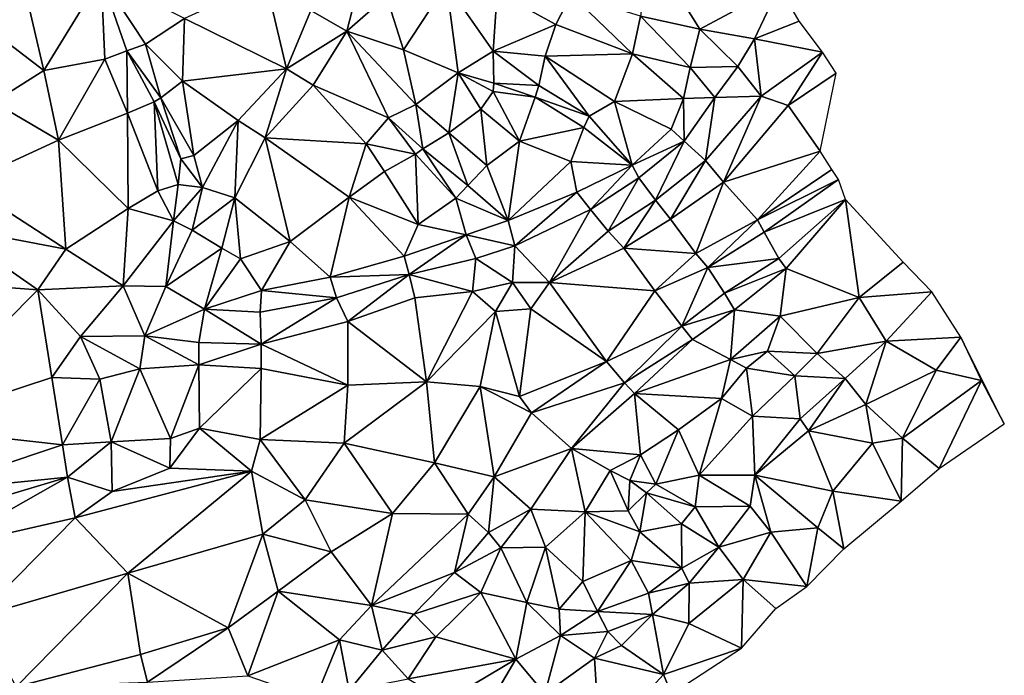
# Model space of a CAD drawing. Header units: feet. Extents: x 116535 to 120173, y 200032 to 203855.
# Tile 70 of 87: x 118987 to 119154, y 202367 to 202478. Entities that reach past the tile are written whole.
import ezdxf

# ---------------------------------------------------------------- set-up
doc = ezdxf.new("R2010")
doc.units = ezdxf.units.FT
doc.header["$MEASUREMENT"] = 0
doc.layers.add('V-TOPO-TINN-3DFC', color=3, linetype='Continuous')

msp = doc.modelspace()

# ---------------------------------------------------------------- linework, layer by layer
at = {"layer": 'V-TOPO-TINN-3DFC'}
for points in [[(119102.251, 202476.6127, 568.482), (119093.6753, 202490.3118, 569.928), (119092.2482, 202478.8399, 568.421)], [(119102.251, 202476.6127, 568.482), (119115.641, 202483.8053, 568.041), (119093.6753, 202490.3118, 569.928)], [(119042.6442, 202476.2877, 568.507), (119045.7695, 202488.5337, 568.879), (119036.5697, 202479.769, 568.882)], [(119049.3107, 202482.1682, 568.767), (119045.7695, 202488.5337, 568.879), (119042.6442, 202476.2877, 568.507)], [(118987.8638, 202485.1124, 566.861), (118974.4668, 202482.6462, 566.522), (118991.4541, 202469.6302, 566.117)], [(119001.1199, 202485.4744, 568.52), (118987.8638, 202485.1124, 566.861), (118991.4541, 202469.6302, 566.117)], [(119001.1199, 202485.4744, 568.52), (118991.4541, 202469.6302, 566.117), (119001.7279, 202471.5303, 567.245)], [(119001.1199, 202485.4744, 568.52), (119008.6305, 202474.0745, 567.919), (119015.188, 202478.4409, 568.185)], [(119001.1199, 202485.4744, 568.52), (119005.4542, 202472.9834, 568.206), (119008.6305, 202474.0745, 567.919)], [(119001.1199, 202485.4744, 568.52), (119001.7279, 202471.5303, 567.245), (119005.4542, 202472.9834, 568.206)], [(119032.4484, 202469.8922, 568.519), (119028.9501, 202484.7394, 568.736), (119015.188, 202478.4409, 568.185)], [(119036.5697, 202479.769, 568.882), (119028.9501, 202484.7394, 568.736), (119032.4484, 202469.8922, 568.519)], [(119059.4506, 202484.2233, 568.814), (119049.3107, 202482.1682, 568.767), (119052.194, 202473.1114, 569.093)], [(119059.4506, 202484.2233, 568.814), (119052.194, 202473.1114, 569.093), (119061.4197, 202469.2121, 568.725)], [(119068.0112, 202482.8872, 568.729), (119059.4506, 202484.2233, 568.814), (119067.3612, 202472.9064, 568.82)], [(119059.4506, 202484.2233, 568.814), (119061.4197, 202469.2121, 568.725), (119067.3612, 202472.9064, 568.82)], [(118991.4541, 202469.6302, 566.117), (118974.4668, 202482.6462, 566.522), (118982.9104, 202464.2647, 566.163)], [(119077.911, 202477.4328, 568.622), (119068.0112, 202482.8872, 568.729), (119067.3612, 202472.9064, 568.82)], [(119077.911, 202477.4328, 568.622), (119080.4972, 202482.4982, 568.657), (119068.0112, 202482.8872, 568.729)], [(119090.8661, 202472.4574, 568.419), (119080.4972, 202482.4982, 568.657), (119077.911, 202477.4328, 568.622)], [(119090.8661, 202472.4574, 568.419), (119092.2482, 202478.8399, 568.421), (119080.4972, 202482.4982, 568.657)], [(119111.4697, 202474.9596, 567.463), (119115.641, 202483.8053, 568.041), (119102.251, 202476.6127, 568.482)], [(119111.4697, 202474.9596, 567.463), (119119.0223, 202477.9948, 567.323), (119115.641, 202483.8053, 568.041)], [(119049.3107, 202482.1682, 568.767), (119042.6442, 202476.2877, 568.507), (119052.194, 202473.1114, 569.093)], [(119042.6442, 202476.2877, 568.507), (119036.5697, 202479.769, 568.882), (119032.4484, 202469.8922, 568.519)], [(119008.6305, 202474.0745, 567.919), (119014.889, 202467.849, 567.796), (119015.188, 202478.4409, 568.185)], [(119032.4484, 202469.8922, 568.519), (119015.188, 202478.4409, 568.185), (119014.889, 202467.849, 567.796)], [(119077.911, 202477.4328, 568.622), (119067.3612, 202472.9064, 568.82), (119076.1289, 202472.0443, 569.07)], [(119090.8661, 202472.4574, 568.419), (119077.911, 202477.4328, 568.622), (119076.1289, 202472.0443, 569.07)], [(119100.6358, 202470.1132, 568.207), (119092.2482, 202478.8399, 568.421), (119090.8661, 202472.4574, 568.419)], [(119100.6358, 202470.1132, 568.207), (119102.251, 202476.6127, 568.482), (119092.2482, 202478.8399, 568.421)], [(119122.9556, 202472.7534, 567.313), (119119.0223, 202477.9948, 567.323), (119111.4697, 202474.9596, 567.463)], [(119042.6442, 202476.2877, 568.507), (119032.4484, 202469.8922, 568.519), (119036.9178, 202467.149, 568.409)], [(119042.6442, 202476.2877, 568.507), (119036.9178, 202467.149, 568.409), (119049.6718, 202461.6265, 568.988)], [(119042.6442, 202476.2877, 568.507), (119054.2891, 202463.8817, 568.909), (119052.194, 202473.1114, 569.093)], [(119042.6442, 202476.2877, 568.507), (119049.6718, 202461.6265, 568.988), (119054.2891, 202463.8817, 568.909)], [(119100.6358, 202470.1132, 568.207), (119108.6705, 202470.3312, 567.471), (119102.251, 202476.6127, 568.482)], [(119111.4697, 202474.9596, 567.463), (119102.251, 202476.6127, 568.482), (119108.6705, 202470.3312, 567.471)], [(119005.4542, 202472.9834, 568.206), (119011.1917, 202464.9948, 570.164), (119008.6305, 202474.0745, 567.919)], [(119008.6305, 202474.0745, 567.919), (119011.1917, 202464.9948, 570.164), (119014.889, 202467.849, 567.796)], [(119112.6138, 202465.2758, 567.251), (119111.4697, 202474.9596, 567.463), (119108.6705, 202470.3312, 567.471)], [(119112.6138, 202465.2758, 567.251), (119122.9556, 202472.7534, 567.313), (119111.4697, 202474.9596, 567.463)], [(119005.4542, 202472.9834, 568.206), (119001.7279, 202471.5303, 567.245), (119005.5553, 202462.4406, 567.435)], [(119005.4542, 202472.9834, 568.206), (119010.0776, 202464.3607, 570.196), (119011.1917, 202464.9948, 570.164)], [(119005.4542, 202472.9834, 568.206), (119005.5553, 202462.4406, 567.435), (119010.0776, 202464.3607, 570.196)], [(119052.194, 202473.1114, 569.093), (119054.2891, 202463.8817, 568.909), (119061.4197, 202469.2121, 568.725)], [(119061.4197, 202469.2121, 568.725), (119067.4622, 202467.474, 570.494), (119067.3612, 202472.9064, 568.82)], [(119067.3612, 202472.9064, 568.82), (119075.0658, 202467.091, 570.863), (119076.1289, 202472.0443, 569.07)], [(119067.3612, 202472.9064, 568.82), (119067.4622, 202467.474, 570.494), (119075.0658, 202467.091, 570.863)], [(119090.8661, 202472.4574, 568.419), (119076.1289, 202472.0443, 569.07), (119087.8268, 202464.3787, 568.694)], [(119099.4987, 202464.9278, 568.107), (119090.8661, 202472.4574, 568.419), (119087.8268, 202464.3787, 568.694)], [(119100.6358, 202470.1132, 568.207), (119090.8661, 202472.4574, 568.419), (119099.4987, 202464.9278, 568.107)], [(119117.1662, 202463.7397, 567.76), (119122.9556, 202472.7534, 567.313), (119112.6138, 202465.2758, 567.251)], [(119117.1662, 202463.7397, 567.76), (119125.2778, 202469.1831, 567.831), (119122.9556, 202472.7534, 567.313)], [(118991.4541, 202469.6302, 566.117), (118993.9333, 202457.8852, 566.538), (119001.7279, 202471.5303, 567.245)], [(118993.9333, 202457.8852, 566.538), (119005.5553, 202462.4406, 567.435), (119001.7279, 202471.5303, 567.245)], [(119076.1289, 202472.0443, 569.07), (119075.0658, 202467.091, 570.863), (119083.5505, 202461.9345, 570.272)], [(119076.1289, 202472.0443, 569.07), (119083.5505, 202461.9345, 570.272), (119087.8268, 202464.3787, 568.694)], [(118991.4541, 202469.6302, 566.117), (118982.9104, 202464.2647, 566.163), (118993.9333, 202457.8852, 566.538)], [(119032.4484, 202469.8922, 568.519), (119014.889, 202467.849, 567.796), (119024.2617, 202461.1595, 568.069)], [(119028.8031, 202458.2322, 567.956), (119032.4484, 202469.8922, 568.519), (119024.2617, 202461.1595, 568.069)], [(119036.9178, 202467.149, 568.409), (119032.4484, 202469.8922, 568.519), (119028.8031, 202458.2322, 567.956)], [(119059.8606, 202459.1013, 568.858), (119061.4197, 202469.2121, 568.725), (119054.2891, 202463.8817, 568.909)], [(119059.8606, 202459.1013, 568.858), (119065.255, 202463.1026, 568.835), (119061.4197, 202469.2121, 568.725)], [(119065.255, 202463.1026, 568.835), (119067.3342, 202466.0589, 570.377), (119061.4197, 202469.2121, 568.725)], [(119061.4197, 202469.2121, 568.725), (119067.3342, 202466.0589, 570.377), (119067.4622, 202467.474, 570.494)], [(119104.7742, 202465.0898, 567.404), (119100.6358, 202470.1132, 568.207), (119099.4987, 202464.9278, 568.107)], [(119104.7742, 202465.0898, 567.404), (119108.6705, 202470.3312, 567.471), (119100.6358, 202470.1132, 568.207)], [(119112.6138, 202465.2758, 567.251), (119108.6705, 202470.3312, 567.471), (119104.7742, 202465.0898, 567.404)], [(119122.5846, 202455.9841, 568.475), (119125.2778, 202469.1831, 567.831), (119117.1662, 202463.7397, 567.76)], [(119014.889, 202467.849, 567.796), (119011.1917, 202464.9948, 570.164), (119016.8041, 202455.298, 567.984)], [(119024.2617, 202461.1595, 568.069), (119014.889, 202467.849, 567.796), (119016.8041, 202455.298, 567.984)], [(119074.4227, 202465.1398, 570.847), (119067.4622, 202467.474, 570.494), (119067.3342, 202466.0589, 570.377)], [(119075.0658, 202467.091, 570.863), (119067.4622, 202467.474, 570.494), (119074.4227, 202465.1398, 570.847)], [(119036.9178, 202467.149, 568.409), (119028.8031, 202458.2322, 567.956), (119045.8935, 202457.2162, 567.994)], [(119036.9178, 202467.149, 568.409), (119045.8935, 202457.2162, 567.994), (119049.6718, 202461.6265, 568.988)], [(119071.8115, 202457.6752, 568.195), (119067.3342, 202466.0589, 570.377), (119065.255, 202463.1026, 568.835)], [(119071.8115, 202457.6752, 568.195), (119074.4227, 202465.1398, 570.847), (119067.3342, 202466.0589, 570.377)], [(119083.5505, 202461.9345, 570.272), (119075.0658, 202467.091, 570.863), (119074.4227, 202465.1398, 570.847)], [(118993.9333, 202457.8852, 566.538), (118982.9104, 202464.2647, 566.163), (118977.9911, 202450.5516, 566.155)], [(119010.0776, 202464.3607, 570.196), (119005.5553, 202462.4406, 567.435), (119010.6847, 202449.3155, 566.895)], [(119010.0776, 202464.3607, 570.196), (119014.584, 202454.685, 568.367), (119011.1917, 202464.9948, 570.164)], [(119014.1089, 202450.3706, 568.441), (119010.0776, 202464.3607, 570.196), (119010.6847, 202449.3155, 566.895)], [(119014.1089, 202450.3706, 568.441), (119014.584, 202454.685, 568.367), (119010.0776, 202464.3607, 570.196)], [(119016.8041, 202455.298, 567.984), (119011.1917, 202464.9948, 570.164), (119014.584, 202454.685, 568.367)], [(119071.8115, 202457.6752, 568.195), (119082.6344, 202459.9824, 570.383), (119074.4227, 202465.1398, 570.847)], [(119082.6344, 202459.9824, 570.383), (119083.5505, 202461.9345, 570.272), (119074.4227, 202465.1398, 570.847)], [(119090.8031, 202453.6179, 568.776), (119087.8268, 202464.3787, 568.694), (119083.5505, 202461.9345, 570.272)], [(119097.4326, 202459.7444, 567.871), (119099.4987, 202464.9278, 568.107), (119087.8268, 202464.3787, 568.694)], [(119090.8031, 202453.6179, 568.776), (119097.4326, 202459.7444, 567.871), (119087.8268, 202464.3787, 568.694)], [(119099.6058, 202457.7142, 567.237), (119099.4987, 202464.9278, 568.107), (119097.4326, 202459.7444, 567.871)], [(119099.6058, 202457.7142, 567.237), (119104.7742, 202465.0898, 567.404), (119099.4987, 202464.9278, 568.107)], [(119103.223, 202454.4459, 566.912), (119104.7742, 202465.0898, 567.404), (119099.6058, 202457.7142, 567.237)], [(119103.223, 202454.4459, 566.912), (119112.6138, 202465.2758, 567.251), (119104.7742, 202465.0898, 567.404)], [(119106.2293, 202450.7817, 567.644), (119112.6138, 202465.2758, 567.251), (119103.223, 202454.4459, 566.912)], [(119106.2293, 202450.7817, 567.644), (119117.1662, 202463.7397, 567.76), (119112.6138, 202465.2758, 567.251)], [(118993.9333, 202457.8852, 566.538), (119005.6893, 202446.3303, 566.464), (119005.5553, 202462.4406, 567.435)], [(119005.6893, 202446.3303, 566.464), (119010.6847, 202449.3155, 566.895), (119005.5553, 202462.4406, 567.435)], [(119054.2891, 202463.8817, 568.909), (119049.6718, 202461.6265, 568.988), (119055.4852, 202456.3891, 570.125)], [(119059.8606, 202459.1013, 568.858), (119054.2891, 202463.8817, 568.909), (119055.4852, 202456.3891, 570.125)], [(119066.2511, 202453.5689, 568.496), (119065.255, 202463.1026, 568.835), (119059.8606, 202459.1013, 568.858)], [(119066.2511, 202453.5689, 568.496), (119071.8115, 202457.6752, 568.195), (119065.255, 202463.1026, 568.835)], [(119106.2293, 202450.7817, 567.644), (119122.5846, 202455.9841, 568.475), (119117.1662, 202463.7397, 567.76)], [(119024.2617, 202461.1595, 568.069), (119016.8041, 202455.298, 567.984), (119018.2353, 202449.8906, 568.054)], [(119024.2617, 202461.1595, 568.069), (119018.2353, 202449.8906, 568.054), (119023.7277, 202448.1194, 567.857)], [(119024.2617, 202461.1595, 568.069), (119023.7277, 202448.1194, 567.857), (119028.8031, 202458.2322, 567.956)], [(119049.6718, 202461.6265, 568.988), (119045.8935, 202457.2162, 567.994), (119054.1981, 202455.504, 570.069)], [(119049.6718, 202461.6265, 568.988), (119054.1981, 202455.504, 570.069), (119055.4852, 202456.3891, 570.125)], [(119090.8031, 202453.6179, 568.776), (119083.5505, 202461.9345, 570.272), (119082.6344, 202459.9824, 570.383)], [(119059.8606, 202459.1013, 568.858), (119055.4852, 202456.3891, 570.125), (119063.0778, 202450.2236, 569.725)], [(119066.2511, 202453.5689, 568.496), (119059.8606, 202459.1013, 568.858), (119063.0778, 202450.2236, 569.725)], [(119080.4592, 202454.2439, 568.353), (119082.6344, 202459.9824, 570.383), (119071.8115, 202457.6752, 568.195)], [(119090.8031, 202453.6179, 568.776), (119082.6344, 202459.9824, 570.383), (119080.4592, 202454.2439, 568.353)], [(119099.6058, 202457.7142, 567.237), (119097.4326, 202459.7444, 567.871), (119090.8031, 202453.6179, 568.776)], [(118993.9333, 202457.8852, 566.538), (118977.9911, 202450.5516, 566.155), (118995.1654, 202439.4287, 566.509)], [(118993.9333, 202457.8852, 566.538), (118995.1654, 202439.4287, 566.509), (119005.6893, 202446.3303, 566.464)], [(119028.8031, 202458.2322, 567.956), (119023.7277, 202448.1194, 567.857), (119033.0634, 202440.7629, 567.704)], [(119028.8031, 202458.2322, 567.956), (119033.0634, 202440.7629, 567.704), (119043.0322, 202448.2364, 567.493)], [(119028.8031, 202458.2322, 567.956), (119043.0322, 202448.2364, 567.493), (119045.8935, 202457.2162, 567.994)], [(119069.8504, 202444.3081, 568.554), (119071.8115, 202457.6752, 568.195), (119066.2511, 202453.5689, 568.496)], [(119069.8504, 202444.3081, 568.554), (119080.4592, 202454.2439, 568.353), (119071.8115, 202457.6752, 568.195)], [(119091.9441, 202451.5067, 567.427), (119099.6058, 202457.7142, 567.237), (119090.8031, 202453.6179, 568.776)], [(119094.7714, 202447.7204, 567.038), (119099.6058, 202457.7142, 567.237), (119091.9441, 202451.5067, 567.427)], [(119094.7714, 202447.7204, 567.038), (119103.223, 202454.4459, 566.912), (119099.6058, 202457.7142, 567.237)], [(119043.0322, 202448.2364, 567.493), (119048.9787, 202452.5438, 567.94), (119045.8935, 202457.2162, 567.994)], [(119045.8935, 202457.2162, 567.994), (119048.9787, 202452.5438, 567.94), (119054.1981, 202455.504, 570.069)], [(119061.0297, 202448.0784, 569.251), (119055.4852, 202456.3891, 570.125), (119054.1981, 202455.504, 570.069)], [(119061.0297, 202448.0784, 569.251), (119063.0778, 202450.2236, 569.725), (119055.4852, 202456.3891, 570.125)], [(119111.9847, 202444.3851, 567.166), (119122.5846, 202455.9841, 568.475), (119106.2293, 202450.7817, 567.644)], [(119111.9847, 202444.3851, 567.166), (119124.5557, 202452.9088, 567.181), (119122.5846, 202455.9841, 568.475)], [(119018.2353, 202449.8906, 568.054), (119014.584, 202454.685, 568.367), (119014.1089, 202450.3706, 568.441)], [(119018.2353, 202449.8906, 568.054), (119016.8041, 202455.298, 567.984), (119014.584, 202454.685, 568.367)], [(119048.9787, 202452.5438, 567.94), (119054.6802, 202443.5971, 567.619), (119054.1981, 202455.504, 570.069)], [(119054.6802, 202443.5971, 567.619), (119061.0297, 202448.0784, 569.251), (119054.1981, 202455.504, 570.069)], [(119069.8504, 202444.3081, 568.554), (119081.4783, 202449.0925, 569.051), (119080.4592, 202454.2439, 568.353)], [(119081.4783, 202449.0925, 569.051), (119090.8031, 202453.6179, 568.776), (119080.4592, 202454.2439, 568.353)], [(119097.2966, 202444.5292, 567.666), (119103.223, 202454.4459, 566.912), (119094.7714, 202447.7204, 567.038)], [(119097.2966, 202444.5292, 567.666), (119106.2293, 202450.7817, 567.644), (119103.223, 202454.4459, 566.912)], [(119043.0322, 202448.2364, 567.493), (119054.6802, 202443.5971, 567.619), (119048.9787, 202452.5438, 567.94)], [(119069.8504, 202444.3081, 568.554), (119066.2511, 202453.5689, 568.496), (119063.0778, 202450.2236, 569.725)], [(119083.7725, 202446.1593, 567.097), (119090.8031, 202453.6179, 568.776), (119081.4783, 202449.0925, 569.051)], [(119083.7725, 202446.1593, 567.097), (119091.9441, 202451.5067, 567.427), (119090.8031, 202453.6179, 568.776)], [(119111.9847, 202444.3851, 567.166), (119125.6898, 202451.2307, 567.159), (119124.5557, 202452.9088, 567.181)], [(119086.7927, 202442.512, 567.024), (119091.9441, 202451.5067, 567.427), (119083.7725, 202446.1593, 567.097)], [(119086.7927, 202442.512, 567.024), (119094.7714, 202447.7204, 567.038), (119091.9441, 202451.5067, 567.427)], [(119101.5549, 202438.7247, 567.423), (119106.2293, 202450.7817, 567.644), (119097.2966, 202444.5292, 567.666)], [(119111.9847, 202444.3851, 567.166), (119106.2293, 202450.7817, 567.644), (119101.5549, 202438.7247, 567.423)], [(119113.1408, 202442.322, 567.169), (119125.6898, 202451.2307, 567.159), (119111.9847, 202444.3851, 567.166)], [(119113.1408, 202442.322, 567.169), (119126.8559, 202447.8234, 569.668), (119125.6898, 202451.2307, 567.159)], [(118995.1654, 202439.4287, 566.509), (118977.9911, 202450.5516, 566.155), (118975.0548, 202443.2671, 566.312)], [(119005.6893, 202446.3303, 566.464), (119013.3559, 202444.2341, 566.874), (119010.6847, 202449.3155, 566.895)], [(119013.3559, 202444.2341, 566.874), (119014.1089, 202450.3706, 568.441), (119010.6847, 202449.3155, 566.895)], [(119018.2353, 202449.8906, 568.054), (119014.1089, 202450.3706, 568.441), (119013.3559, 202444.2341, 566.874)], [(119018.2353, 202449.8906, 568.054), (119013.3559, 202444.2341, 566.874), (119016.4751, 202442.635, 567.849)], [(119023.7277, 202448.1194, 567.857), (119018.2353, 202449.8906, 568.054), (119016.4751, 202442.635, 567.849)], [(119069.8504, 202444.3081, 568.554), (119063.0778, 202450.2236, 569.725), (119061.0297, 202448.0784, 569.251)], [(119070.9945, 202440.0298, 567.299), (119081.4783, 202449.0925, 569.051), (119069.8504, 202444.3081, 568.554)], [(119070.9945, 202440.0298, 567.299), (119083.7725, 202446.1593, 567.097), (119081.4783, 202449.0925, 569.051)], [(119023.7277, 202448.1194, 567.857), (119016.4751, 202442.635, 567.849), (119021.4875, 202439.6148, 567.917)], [(119023.7277, 202448.1194, 567.857), (119021.4875, 202439.6148, 567.917), (119024.6398, 202437.8236, 567.816)], [(119023.7277, 202448.1194, 567.857), (119024.6398, 202437.8236, 567.816), (119033.0634, 202440.7629, 567.704)], [(119039.832, 202434.7104, 568.243), (119043.0322, 202448.2364, 567.493), (119033.0634, 202440.7629, 567.704)], [(119052.285, 202438.2807, 568.291), (119043.0322, 202448.2364, 567.493), (119039.832, 202434.7104, 568.243)], [(119052.285, 202438.2807, 568.291), (119054.6802, 202443.5971, 567.619), (119043.0322, 202448.2364, 567.493)], [(119062.7908, 202441.8529, 568.779), (119061.0297, 202448.0784, 569.251), (119054.6802, 202443.5971, 567.619)], [(119069.8504, 202444.3081, 568.554), (119061.0297, 202448.0784, 569.251), (119062.7908, 202441.8529, 568.779)], [(119089.4179, 202439.6358, 567.671), (119094.7714, 202447.7204, 567.038), (119086.7927, 202442.512, 567.024)], [(119089.4179, 202439.6358, 567.671), (119097.2966, 202444.5292, 567.666), (119094.7714, 202447.7204, 567.038)], [(119115.599, 202437.8656, 569.73), (119126.8559, 202447.8234, 569.668), (119113.1408, 202442.322, 567.169)], [(119116.8571, 202436.1955, 570.236), (119126.8559, 202447.8234, 569.668), (119115.599, 202437.8656, 569.73)], [(119129.1551, 202431.2671, 591.727), (119126.8559, 202447.8234, 569.668), (119116.8571, 202436.1955, 570.236)], [(119129.1551, 202431.2671, 591.727), (119136.6067, 202437.2586, 593.746), (119126.8559, 202447.8234, 569.668)], [(119005.6893, 202446.3303, 566.464), (118995.1654, 202439.4287, 566.509), (119004.8482, 202433.2343, 565.987)], [(119005.6893, 202446.3303, 566.464), (119004.8482, 202433.2343, 565.987), (119013.3559, 202444.2341, 566.874)], [(119076.8829, 202433.8123, 567.292), (119083.7725, 202446.1593, 567.097), (119070.9945, 202440.0298, 567.299)], [(119076.8829, 202433.8123, 567.292), (119086.7927, 202442.512, 567.024), (119083.7725, 202446.1593, 567.097)], [(119012.0598, 202433.1232, 566.087), (119013.3559, 202444.2341, 566.874), (119004.8482, 202433.2343, 565.987)], [(119016.4751, 202442.635, 567.849), (119013.3559, 202444.2341, 566.874), (119012.0598, 202433.1232, 566.087)], [(119070.9945, 202440.0298, 567.299), (119069.8504, 202444.3081, 568.554), (119062.7908, 202441.8529, 568.779)], [(119101.5549, 202438.7247, 567.423), (119097.2966, 202444.5292, 567.666), (119089.4179, 202439.6358, 567.671)], [(119111.9847, 202444.3851, 567.166), (119101.5549, 202438.7247, 567.423), (119103.6151, 202436.3745, 567.14)], [(119111.9847, 202444.3851, 567.166), (119103.6151, 202436.3745, 567.14), (119113.1408, 202442.322, 567.169)], [(118990.448, 202432.5652, 566.548), (118975.0548, 202443.2671, 566.312), (118958.8335, 202434.9184, 566.297)], [(118995.1654, 202439.4287, 566.509), (118975.0548, 202443.2671, 566.312), (118990.448, 202432.5652, 566.548)], [(119021.4875, 202439.6148, 567.917), (119016.4751, 202442.635, 567.849), (119012.0598, 202433.1232, 566.087)], [(119062.7908, 202441.8529, 568.779), (119054.6802, 202443.5971, 567.619), (119052.285, 202438.2807, 568.291)], [(119076.8829, 202433.8123, 567.292), (119089.4179, 202439.6358, 567.671), (119086.7927, 202442.512, 567.024)], [(119028.2091, 202432.4652, 567.87), (119033.0634, 202440.7629, 567.704), (119024.6398, 202437.8236, 567.816)], [(119039.832, 202434.7104, 568.243), (119033.0634, 202440.7629, 567.704), (119028.2091, 202432.4652, 567.87)], [(119053.147, 202435.1364, 567.278), (119062.7908, 202441.8529, 568.779), (119052.285, 202438.2807, 568.291)], [(119053.147, 202435.1364, 567.278), (119064.3939, 202437.8776, 567.339), (119062.7908, 202441.8529, 568.779)], [(119070.9945, 202440.0298, 567.299), (119062.7908, 202441.8529, 568.779), (119064.3939, 202437.8776, 567.339)], [(119115.599, 202437.8656, 569.73), (119113.1408, 202442.322, 567.169), (119103.6151, 202436.3745, 567.14)], [(119004.8482, 202433.2343, 565.987), (118995.1654, 202439.4287, 566.509), (118990.448, 202432.5652, 566.548)], [(119021.4875, 202439.6148, 567.917), (119012.0598, 202433.1232, 566.087), (119018.5673, 202429.3289, 566.564)], [(119021.4875, 202439.6148, 567.917), (119018.5673, 202429.3289, 566.564), (119024.6398, 202437.8236, 567.816)], [(119070.9945, 202440.0298, 567.299), (119064.3939, 202437.8776, 567.339), (119070.6014, 202433.8143, 567.349)], [(119076.8829, 202433.8123, 567.292), (119070.9945, 202440.0298, 567.299), (119070.6014, 202433.8143, 567.349)], [(119094.6454, 202432.4082, 567.38), (119089.4179, 202439.6358, 567.671), (119076.8829, 202433.8123, 567.292)], [(119101.5549, 202438.7247, 567.423), (119089.4179, 202439.6358, 567.671), (119094.6454, 202432.4082, 567.38)], [(119018.5673, 202429.3289, 566.564), (119028.2091, 202432.4652, 567.87), (119024.6398, 202437.8236, 567.816)], [(119053.147, 202435.1364, 567.278), (119052.285, 202438.2807, 568.291), (119039.832, 202434.7104, 568.243)], [(119053.147, 202435.1364, 567.278), (119063.8479, 202432.3122, 567.138), (119064.3939, 202437.8776, 567.339)], [(119064.3939, 202437.8776, 567.339), (119063.8479, 202432.3122, 567.138), (119070.6014, 202433.8143, 567.349)], [(119103.6151, 202436.3745, 567.14), (119101.5549, 202438.7247, 567.423), (119094.6454, 202432.4082, 567.38)], [(119106.4173, 202432.0022, 569.519), (119115.599, 202437.8656, 569.73), (119103.6151, 202436.3745, 567.14)], [(119106.4173, 202432.0022, 569.519), (119116.8571, 202436.1955, 570.236), (119115.599, 202437.8656, 569.73)], [(119099.1897, 202426.4117, 569.884), (119103.6151, 202436.3745, 567.14), (119094.6454, 202432.4082, 567.38)], [(119099.1897, 202426.4117, 569.884), (119106.4173, 202432.0022, 569.519), (119103.6151, 202436.3745, 567.14)], [(119108.0994, 202429.1859, 570.096), (119116.8571, 202436.1955, 570.236), (119106.4173, 202432.0022, 569.519)], [(119115.807, 202428.1138, 581.763), (119116.8571, 202436.1955, 570.236), (119108.0994, 202429.1859, 570.096)], [(119129.1551, 202431.2671, 591.727), (119116.8571, 202436.1955, 570.236), (119115.807, 202428.1138, 581.763)], [(119141.4421, 202432.2422, 597.891), (119136.6067, 202437.2586, 593.746), (119129.1551, 202431.2671, 591.727)], [(118990.448, 202432.5652, 566.548), (118958.8335, 202434.9184, 566.297), (118967.4782, 202409.4144, 566.185)], [(119040.8651, 202431.2331, 567.074), (119039.832, 202434.7104, 568.243), (119028.2091, 202432.4652, 567.87)], [(119040.8651, 202431.2331, 567.074), (119053.147, 202435.1364, 567.278), (119039.832, 202434.7104, 568.243)], [(119040.8651, 202431.2331, 567.074), (119042.7972, 202427.2428, 567.028), (119053.147, 202435.1364, 567.278)], [(119053.147, 202435.1364, 567.278), (119042.7972, 202427.2428, 567.028), (119054.1211, 202431.2461, 566.996)], [(119053.147, 202435.1364, 567.278), (119054.1211, 202431.2461, 566.996), (119063.8479, 202432.3122, 567.138)], [(118992.8092, 202417.769, 566.833), (118990.448, 202432.5652, 566.548), (118967.4782, 202409.4144, 566.185)], [(119004.8482, 202433.2343, 565.987), (118990.448, 202432.5652, 566.548), (118997.6276, 202424.6906, 566.214)], [(118992.8092, 202417.769, 566.833), (118997.6276, 202424.6906, 566.214), (118990.448, 202432.5652, 566.548)], [(119008.5225, 202424.8226, 566.288), (119004.8482, 202433.2343, 565.987), (118997.6276, 202424.6906, 566.214)], [(119012.0598, 202433.1232, 566.087), (119004.8482, 202433.2343, 565.987), (119008.5225, 202424.8226, 566.288)], [(119018.5673, 202429.3289, 566.564), (119012.0598, 202433.1232, 566.087), (119008.5225, 202424.8226, 566.288)], [(119018.5673, 202429.3289, 566.564), (119027.956, 202428.7839, 566.962), (119028.2091, 202432.4652, 567.87)], [(119027.956, 202428.7839, 566.962), (119040.8651, 202431.2331, 567.074), (119028.2091, 202432.4652, 567.87)], [(119067.7222, 202428.8849, 567.047), (119070.6014, 202433.8143, 567.349), (119063.8479, 202432.3122, 567.138)], [(119073.6807, 202429.3359, 567.285), (119070.6014, 202433.8143, 567.349), (119067.7222, 202428.8849, 567.047)], [(119073.6807, 202429.3359, 567.285), (119076.8829, 202433.8123, 567.292), (119070.6014, 202433.8143, 567.349)], [(119086.4707, 202420.4672, 568.44), (119076.8829, 202433.8123, 567.292), (119073.6807, 202429.3359, 567.285)], [(119086.4707, 202420.4672, 568.44), (119094.6454, 202432.4082, 567.38), (119076.8829, 202433.8123, 567.292)], [(119027.956, 202428.7839, 566.962), (119028.1611, 202423.3665, 566.656), (119040.8651, 202431.2331, 567.074)], [(119040.8651, 202431.2331, 567.074), (119028.1611, 202423.3665, 566.656), (119042.7972, 202427.2428, 567.028)], [(119056.1023, 202417.041, 566.957), (119054.1211, 202431.2461, 566.996), (119042.7972, 202427.2428, 567.028)], [(119056.1023, 202417.041, 566.957), (119063.8479, 202432.3122, 567.138), (119054.1211, 202431.2461, 566.996)], [(119056.1023, 202417.041, 566.957), (119067.7222, 202428.8849, 567.047), (119063.8479, 202432.3122, 567.138)], [(119086.4707, 202420.4672, 568.44), (119099.1897, 202426.4117, 569.884), (119094.6454, 202432.4082, 567.38)], [(119108.0994, 202429.1859, 570.096), (119106.4173, 202432.0022, 569.519), (119099.1897, 202426.4117, 569.884)], [(119122.0715, 202421.8343, 592.875), (119129.1551, 202431.2671, 591.727), (119115.807, 202428.1138, 581.763)], [(119133.7455, 202423.9015, 595.067), (119129.1551, 202431.2671, 591.727), (119122.0715, 202421.8343, 592.875)], [(119141.4421, 202432.2422, 597.891), (119129.1551, 202431.2671, 591.727), (119133.7455, 202423.9015, 595.067)], [(119146.3455, 202424.5666, 604.198), (119141.4421, 202432.2422, 597.891), (119133.7455, 202423.9015, 595.067)], [(119018.5673, 202429.3289, 566.564), (119008.5225, 202424.8226, 566.288), (119017.6172, 202423.6935, 566.062)], [(119018.5673, 202429.3289, 566.564), (119017.6172, 202423.6935, 566.062), (119028.1611, 202423.3665, 566.656)], [(119018.5673, 202429.3289, 566.564), (119028.1611, 202423.3665, 566.656), (119027.956, 202428.7839, 566.962)], [(119071.7885, 202414.5588, 568.009), (119073.6807, 202429.3359, 567.285), (119067.7222, 202428.8849, 567.047)], [(119086.4707, 202420.4672, 568.44), (119073.6807, 202429.3359, 567.285), (119071.7885, 202414.5588, 568.009)], [(119100.9909, 202424.1605, 570.551), (119108.0994, 202429.1859, 570.096), (119099.1897, 202426.4117, 569.884)], [(119107.4574, 202420.7823, 582.401), (119108.0994, 202429.1859, 570.096), (119100.9909, 202424.1605, 570.551)], [(119115.807, 202428.1138, 581.763), (119108.0994, 202429.1859, 570.096), (119107.4574, 202420.7823, 582.401)], [(119065.159, 202416.2169, 567.749), (119067.7222, 202428.8849, 567.047), (119056.1023, 202417.041, 566.957)], [(119071.7885, 202414.5588, 568.009), (119067.7222, 202428.8849, 567.047), (119065.159, 202416.2169, 567.749)], [(119115.807, 202428.1138, 581.763), (119107.4574, 202420.7823, 582.401), (119113.6829, 202422.2124, 585.475)], [(119122.0715, 202421.8343, 592.875), (119115.807, 202428.1138, 581.763), (119113.6829, 202422.2124, 585.475)], [(119042.7722, 202416.4899, 567.19), (119042.7972, 202427.2428, 567.028), (119028.1611, 202423.3665, 566.656)], [(119042.7722, 202416.4899, 567.19), (119056.1023, 202417.041, 566.957), (119042.7972, 202427.2428, 567.028)], [(119089.54, 202416.8699, 569.936), (119099.1897, 202426.4117, 569.884), (119086.4707, 202420.4672, 568.44)], [(119089.54, 202416.8699, 569.936), (119100.9909, 202424.1605, 570.551), (119099.1897, 202426.4117, 569.884)], [(119000.9119, 202417.489, 567.701), (118997.6276, 202424.6906, 566.214), (118992.8092, 202417.769, 566.833)], [(119007.6484, 202419.2471, 566.952), (119008.5225, 202424.8226, 566.288), (118997.6276, 202424.6906, 566.214)], [(119007.6484, 202419.2471, 566.952), (118997.6276, 202424.6906, 566.214), (119000.9119, 202417.489, 567.701)], [(119007.6484, 202419.2471, 566.952), (119017.6172, 202419.9012, 566.301), (119008.5225, 202424.8226, 566.288)], [(119017.6172, 202419.9012, 566.301), (119017.6172, 202423.6935, 566.062), (119008.5225, 202424.8226, 566.288)], [(119091.2431, 202415.0298, 570.586), (119100.9909, 202424.1605, 570.551), (119089.54, 202416.8699, 569.936)], [(119091.2431, 202415.0298, 570.586), (119107.4574, 202420.7823, 582.401), (119100.9909, 202424.1605, 570.551)], [(119142.1922, 202419.0201, 604.302), (119146.3455, 202424.5666, 604.198), (119133.7455, 202423.9015, 595.067)], [(119142.1922, 202419.0201, 604.302), (119149.8578, 202417.228, 610.293), (119146.3455, 202424.5666, 604.198)], [(119153.6881, 202409.9164, 618.684), (119146.3455, 202424.5666, 604.198), (119149.8578, 202417.228, 610.293)], [(119017.6172, 202419.9012, 566.301), (119028.1611, 202423.3665, 566.656), (119017.6172, 202423.6935, 566.062)], [(119017.6172, 202419.9012, 566.301), (119028.1611, 202419.2691, 566.723), (119028.1611, 202423.3665, 566.656)], [(119028.1611, 202419.2691, 566.723), (119042.7722, 202416.4899, 567.19), (119028.1611, 202423.3665, 566.656)], [(119126.8139, 202417.583, 595.386), (119133.7455, 202423.9015, 595.067), (119122.0715, 202421.8343, 592.875)], [(119130.2872, 202413.1767, 597.088), (119133.7455, 202423.9015, 595.067), (119126.8139, 202417.583, 595.386)], [(119142.1922, 202419.0201, 604.302), (119133.7455, 202423.9015, 595.067), (119130.2872, 202413.1767, 597.088)], [(119091.2431, 202415.0298, 570.586), (119105.9043, 202414.2237, 584.316), (119107.4574, 202420.7823, 582.401)], [(119107.4574, 202420.7823, 582.401), (119105.9043, 202414.2237, 584.316), (119110.1656, 202419.3561, 584.73)], [(119107.4574, 202420.7823, 582.401), (119110.1656, 202419.3561, 584.73), (119113.6829, 202422.2124, 585.475)], [(119118.3242, 202418.06, 591.818), (119113.6829, 202422.2124, 585.475), (119110.1656, 202419.3561, 584.73)], [(119118.3242, 202418.06, 591.818), (119122.0715, 202421.8343, 592.875), (119113.6829, 202422.2124, 585.475)], [(119126.8139, 202417.583, 595.386), (119122.0715, 202421.8343, 592.875), (119118.3242, 202418.06, 591.818)], [(119007.6484, 202419.2471, 566.952), (119000.9119, 202417.489, 567.701), (119002.806, 202406.9012, 571.727)], [(119007.6484, 202419.2471, 566.952), (119002.806, 202406.9012, 571.727), (119012.8428, 202407.4582, 571.795)], [(119007.6484, 202419.2471, 566.952), (119012.8428, 202407.4582, 571.795), (119017.6172, 202419.9012, 566.301)], [(119017.6172, 202419.9012, 566.301), (119012.8428, 202407.4582, 571.795), (119017.7362, 202409.2203, 571.569)], [(119017.6172, 202419.9012, 566.301), (119017.7362, 202409.2203, 571.569), (119028.1611, 202419.2691, 566.723)], [(119028.1611, 202419.2691, 566.723), (119017.7362, 202409.2203, 571.569), (119027.998, 202407.2972, 572.325)], [(119028.1611, 202419.2691, 566.723), (119027.998, 202407.2972, 572.325), (119042.7722, 202416.4899, 567.19)], [(119073.8097, 202411.7735, 569.671), (119086.4707, 202420.4672, 568.44), (119071.7885, 202414.5588, 568.009)], [(119073.8097, 202411.7735, 569.671), (119089.54, 202416.8699, 569.936), (119086.4707, 202420.4672, 568.44)], [(119110.1656, 202419.3561, 584.73), (119105.9043, 202414.2237, 584.316), (119111.1467, 202411.2155, 586.57)], [(119118.3242, 202418.06, 591.818), (119110.1656, 202419.3561, 584.73), (119111.1467, 202411.2155, 586.57)], [(118992.8092, 202417.769, 566.833), (118967.4782, 202409.4144, 566.185), (118994.6044, 202406.4001, 571.121)], [(119000.9119, 202417.489, 567.701), (118992.8092, 202417.769, 566.833), (118994.6044, 202406.4001, 571.121)], [(119000.9119, 202417.489, 567.701), (118994.6044, 202406.4001, 571.121), (119002.806, 202406.9012, 571.727)], [(119119.1963, 202410.7665, 593.003), (119118.3242, 202418.06, 591.818), (119111.1467, 202411.2155, 586.57)], [(119126.8139, 202417.583, 595.386), (119118.3242, 202418.06, 591.818), (119119.1963, 202410.7665, 593.003)], [(119126.8139, 202417.583, 595.386), (119119.1963, 202410.7665, 593.003), (119120.6144, 202408.7763, 593.777)], [(119130.2872, 202413.1767, 597.088), (119126.8139, 202417.583, 595.386), (119120.6144, 202408.7763, 593.777)], [(119136.4827, 202407.5172, 610.012), (119142.1922, 202419.0201, 604.302), (119130.2872, 202413.1767, 597.088)], [(119136.4827, 202407.5172, 610.012), (119149.8578, 202417.228, 610.293), (119142.1922, 202419.0201, 604.302)], [(119042.7722, 202416.4899, 567.19), (119027.998, 202407.2972, 572.325), (119042.1522, 202406.6861, 572.006)], [(119042.7722, 202416.4899, 567.19), (119042.1522, 202406.6861, 572.006), (119056.1023, 202417.041, 566.957)], [(119056.1023, 202417.041, 566.957), (119042.1522, 202406.6861, 572.006), (119057.4234, 202403.3219, 571.544)], [(119065.159, 202416.2169, 567.749), (119056.1023, 202417.041, 566.957), (119057.4234, 202403.3219, 571.544)], [(119067.5112, 202400.9897, 571.548), (119065.159, 202416.2169, 567.749), (119057.4234, 202403.3219, 571.544)], [(119067.5112, 202400.9897, 571.548), (119073.8097, 202411.7735, 569.671), (119065.159, 202416.2169, 567.749)], [(119073.8097, 202411.7735, 569.671), (119071.7885, 202414.5588, 568.009), (119065.159, 202416.2169, 567.749)], [(119073.8097, 202411.7735, 569.671), (119080.6002, 202405.7891, 570.665), (119089.54, 202416.8699, 569.936)], [(119080.6002, 202405.7891, 570.665), (119091.2431, 202415.0298, 570.586), (119089.54, 202416.8699, 569.936)], [(119142.7022, 202402.4028, 616.524), (119149.8578, 202417.228, 610.293), (119136.4827, 202407.5172, 610.012)], [(119142.7022, 202402.4028, 616.524), (119153.6881, 202409.9164, 618.684), (119149.8578, 202417.228, 610.293)], [(119092.2482, 202404.689, 581.82), (119091.2431, 202415.0298, 570.586), (119080.6002, 202405.7891, 570.665)], [(119105.9043, 202414.2237, 584.316), (119091.2431, 202415.0298, 570.586), (119098.6537, 202408.9363, 581.505)], [(119098.6537, 202408.9363, 581.505), (119091.2431, 202415.0298, 570.586), (119092.2482, 202404.689, 581.82)], [(119105.9043, 202414.2237, 584.316), (119098.6537, 202408.9363, 581.505), (119102.167, 202401.2737, 586.188)], [(119111.1467, 202411.2155, 586.57), (119105.9043, 202414.2237, 584.316), (119102.167, 202401.2737, 586.188)], [(119131.4123, 202406.6511, 609.707), (119130.2872, 202413.1767, 597.088), (119120.6144, 202408.7763, 593.777)], [(119131.4123, 202406.6511, 609.707), (119136.4827, 202407.5172, 610.012), (119130.2872, 202413.1767, 597.088)], [(119067.5112, 202400.9897, 571.548), (119080.6002, 202405.7891, 570.665), (119073.8097, 202411.7735, 569.671)], [(119111.1467, 202411.2155, 586.57), (119102.167, 202401.2737, 586.188), (119111.5497, 202401.2507, 591.512)], [(119119.1963, 202410.7665, 593.003), (119111.1467, 202411.2155, 586.57), (119111.5497, 202401.2507, 591.512)], [(118967.4782, 202409.4144, 566.185), (118970.8335, 202398.4205, 571.885), (118994.6044, 202406.4001, 571.121)], [(119017.7362, 202409.2203, 571.569), (119012.7088, 202402.4658, 571.785), (119026.5219, 202401.9198, 572.17)], [(119017.7362, 202409.2203, 571.569), (119012.8428, 202407.4582, 571.795), (119012.7088, 202402.4658, 571.785)], [(119027.998, 202407.2972, 572.325), (119017.7362, 202409.2203, 571.569), (119026.5219, 202401.9198, 572.17)], [(119119.1963, 202410.7665, 593.003), (119111.5497, 202401.2507, 591.512), (119120.6144, 202408.7763, 593.777)], [(119098.6537, 202408.9363, 581.505), (119092.2482, 202404.689, 581.82), (119094.8454, 202399.7326, 586.341)], [(119098.6537, 202408.9363, 581.505), (119094.8454, 202399.7326, 586.341), (119102.167, 202401.2737, 586.188)], [(119124.7048, 202398.5745, 612.275), (119120.6144, 202408.7763, 593.777), (119111.5497, 202401.2507, 591.512)], [(119124.7048, 202398.5745, 612.275), (119131.4123, 202406.6511, 609.707), (119120.6144, 202408.7763, 593.777)], [(119136.2617, 202396.8924, 613.065), (119136.4827, 202407.5172, 610.012), (119131.4123, 202406.6511, 609.707)], [(119136.2617, 202396.8924, 613.065), (119142.7022, 202402.4028, 616.524), (119136.4827, 202407.5172, 610.012)], [(118994.6044, 202406.4001, 571.121), (118970.8335, 202398.4205, 571.885), (118995.4424, 202400.9407, 572.165)], [(119002.806, 202406.9012, 571.727), (118994.6044, 202406.4001, 571.121), (118995.4424, 202400.9407, 572.165)], [(119002.978, 202398.5125, 571.894), (119002.806, 202406.9012, 571.727), (118995.4424, 202400.9407, 572.165)], [(119012.8428, 202407.4582, 571.795), (119002.806, 202406.9012, 571.727), (119012.7088, 202402.4658, 571.785)], [(119012.7088, 202402.4658, 571.785), (119002.806, 202406.9012, 571.727), (119002.978, 202398.5125, 571.894)], [(119027.998, 202407.2972, 572.325), (119026.5219, 202401.9198, 572.17), (119035.6016, 202397.0664, 572.006)], [(119042.1522, 202406.6861, 572.006), (119027.998, 202407.2972, 572.325), (119035.6016, 202397.0664, 572.006)], [(119042.1522, 202406.6861, 572.006), (119035.6016, 202397.0664, 572.006), (119050.3328, 202394.7602, 572.145)], [(119057.4234, 202403.3219, 571.544), (119042.1522, 202406.6861, 572.006), (119050.3328, 202394.7602, 572.145)], [(119124.7048, 202398.5745, 612.275), (119136.2617, 202396.8924, 613.065), (119131.4123, 202406.6511, 609.707)], [(119073.6987, 202395.5282, 572.452), (119080.6002, 202405.7891, 570.665), (119067.5112, 202400.9897, 571.548)], [(119082.8974, 202395.0782, 579.595), (119080.6002, 202405.7891, 570.665), (119073.6987, 202395.5282, 572.452)], [(119082.8974, 202395.0782, 579.595), (119087.1288, 202402.0478, 579.014), (119080.6002, 202405.7891, 570.665)], [(119087.1288, 202402.0478, 579.014), (119092.2482, 202404.689, 581.82), (119080.6002, 202405.7891, 570.665)], [(119087.1288, 202402.0478, 579.014), (119090.43, 202400.3796, 582.295), (119092.2482, 202404.689, 581.82)], [(119092.2482, 202404.689, 581.82), (119090.43, 202400.3796, 582.295), (119094.8454, 202399.7326, 586.341)], [(119063.0958, 202394.6582, 572.024), (119057.4234, 202403.3219, 571.544), (119050.3328, 202394.7602, 572.145)], [(119063.0958, 202394.6582, 572.024), (119067.5112, 202400.9897, 571.548), (119057.4234, 202403.3219, 571.544)], [(118995.4424, 202400.9407, 572.165), (118970.8335, 202398.4205, 571.885), (118972.2756, 202393.9941, 571.777)], [(118995.4424, 202400.9407, 572.165), (118972.2756, 202393.9941, 571.777), (118974.2538, 202388.9177, 572.13)], [(118995.4424, 202400.9407, 572.165), (118974.2538, 202388.9177, 572.13), (118996.7065, 202394.0741, 571.84)], [(119002.978, 202398.5125, 571.894), (118995.4424, 202400.9407, 572.165), (118996.7065, 202394.0741, 571.84)], [(119026.5219, 202401.9198, 572.17), (119002.978, 202398.5125, 571.894), (118996.7065, 202394.0741, 571.84)], [(118996.7065, 202394.0741, 571.84), (119005.6413, 202384.6824, 572.04), (119026.5219, 202401.9198, 572.17)], [(119026.5219, 202401.9198, 572.17), (119012.7088, 202402.4658, 571.785), (119002.978, 202398.5125, 571.894)], [(119026.5219, 202401.9198, 572.17), (119005.6413, 202384.6824, 572.04), (119028.4101, 202391.3049, 572.011)], [(119026.5219, 202401.9198, 572.17), (119028.4101, 202391.3049, 572.011), (119035.6016, 202397.0664, 572.006)], [(119066.5731, 202391.5849, 571.393), (119067.5112, 202400.9897, 571.548), (119063.0958, 202394.6582, 572.024)], [(119066.5731, 202391.5849, 571.393), (119073.6987, 202395.5282, 572.452), (119067.5112, 202400.9897, 571.548)], [(119082.8974, 202395.0782, 579.595), (119090.162, 202395.2432, 583.665), (119087.1288, 202402.0478, 579.014)], [(119090.162, 202395.2432, 583.665), (119090.43, 202400.3796, 582.295), (119087.1288, 202402.0478, 579.014)], [(119102.167, 202401.2737, 586.188), (119094.8454, 202399.7326, 586.341), (119101.4679, 202395.9203, 589.287)], [(119102.167, 202401.2737, 586.188), (119101.4679, 202395.9203, 589.287), (119110.7746, 202396.0323, 592.627)], [(119102.167, 202401.2737, 586.188), (119110.7746, 202396.0323, 592.627), (119111.5497, 202401.2507, 591.512)], [(119111.5497, 202401.2507, 591.512), (119110.7746, 202396.0323, 592.627), (119114.2669, 202391.6439, 597.773)], [(119122.1826, 202392.385, 611.387), (119111.5497, 202401.2507, 591.512), (119114.2669, 202391.6439, 597.773)], [(119122.1826, 202392.385, 611.387), (119124.7048, 202398.5745, 612.275), (119111.5497, 202401.2507, 591.512)], [(119090.162, 202395.2432, 583.665), (119093.2602, 202398.2585, 587.005), (119090.43, 202400.3796, 582.295)], [(119090.43, 202400.3796, 582.295), (119093.2602, 202398.2585, 587.005), (119094.8454, 202399.7326, 586.341)], [(119101.4679, 202395.9203, 589.287), (119094.8454, 202399.7326, 586.341), (119093.2602, 202398.2585, 587.005)], [(119092.1122, 202391.6739, 585.207), (119093.2602, 202398.2585, 587.005), (119090.162, 202395.2432, 583.665)], [(119099.1567, 202393.016, 590.232), (119093.2602, 202398.2585, 587.005), (119092.1122, 202391.6739, 585.207)], [(119101.4679, 202395.9203, 589.287), (119093.2602, 202398.2585, 587.005), (119099.1567, 202393.016, 590.232)], [(119126.5629, 202388.7947, 611.64), (119124.7048, 202398.5745, 612.275), (119122.1826, 202392.385, 611.387)], [(119126.5629, 202388.7947, 611.64), (119136.2617, 202396.8924, 613.065), (119124.7048, 202398.5745, 612.275)], [(119035.6016, 202397.0664, 572.006), (119028.4101, 202391.3049, 572.011), (119039.968, 202388.3237, 571.987)], [(119035.6016, 202397.0664, 572.006), (119039.968, 202388.3237, 571.987), (119050.3328, 202394.7602, 572.145)], [(119101.4679, 202395.9203, 589.287), (119099.1567, 202393.016, 590.232), (119105.4532, 202389.0987, 593.346)], [(119101.4679, 202395.9203, 589.287), (119105.4532, 202389.0987, 593.346), (119110.7746, 202396.0323, 592.627)], [(119110.7746, 202396.0323, 592.627), (119105.4532, 202389.0987, 593.346), (119114.2669, 202391.6439, 597.773)], [(119046.7815, 202379.2589, 572.553), (119050.3328, 202394.7602, 572.145), (119039.968, 202388.3237, 571.987)], [(119063.0958, 202394.6582, 572.024), (119050.3328, 202394.7602, 572.145), (119046.7815, 202379.2589, 572.553)], [(119046.7815, 202379.2589, 572.553), (119060.7967, 202384.8114, 571.527), (119063.0958, 202394.6582, 572.024)], [(119060.7967, 202384.8114, 571.527), (119066.5731, 202391.5849, 571.393), (119063.0958, 202394.6582, 572.024)], [(119068.6163, 202388.9977, 571.487), (119073.6987, 202395.5282, 572.452), (119066.5731, 202391.5849, 571.393)], [(119076.1859, 202389.1097, 578.664), (119073.6987, 202395.5282, 572.452), (119068.6163, 202388.9977, 571.487)], [(119076.1859, 202389.1097, 578.664), (119082.8974, 202395.0782, 579.595), (119073.6987, 202395.5282, 572.452)], [(119082.5004, 202383.2983, 583.78), (119082.8974, 202395.0782, 579.595), (119076.1859, 202389.1097, 578.664)], [(119082.5004, 202383.2983, 583.78), (119090.678, 202386.8456, 584.749), (119082.8974, 202395.0782, 579.595)], [(119082.8974, 202395.0782, 579.595), (119092.1122, 202391.6739, 585.207), (119090.162, 202395.2432, 583.665)], [(119090.678, 202386.8456, 584.749), (119092.1122, 202391.6739, 585.207), (119082.8974, 202395.0782, 579.595)], [(118996.7065, 202394.0741, 571.84), (118974.2538, 202388.9177, 572.13), (118980.2242, 202377.3238, 572.049)], [(119005.6413, 202384.6824, 572.04), (118996.7065, 202394.0741, 571.84), (118980.2242, 202377.3238, 572.049)], [(119092.1122, 202391.6739, 585.207), (119099.2067, 202385.5254, 593.246), (119099.1567, 202393.016, 590.232)], [(119099.2067, 202385.5254, 593.246), (119105.4532, 202389.0987, 593.346), (119099.1567, 202393.016, 590.232)], [(119022.5536, 202375.4856, 572.573), (119028.4101, 202391.3049, 572.011), (119005.6413, 202384.6824, 572.04)], [(119030.9983, 202381.6391, 572.306), (119028.4101, 202391.3049, 572.011), (119022.5536, 202375.4856, 572.573)], [(119039.968, 202388.3237, 571.987), (119028.4101, 202391.3049, 572.011), (119030.9983, 202381.6391, 572.306)], [(119060.7967, 202384.8114, 571.527), (119068.6163, 202388.9977, 571.487), (119066.5731, 202391.5849, 571.393)], [(119090.678, 202386.8456, 584.749), (119099.2067, 202385.5254, 593.246), (119092.1122, 202391.6739, 585.207)], [(119105.4532, 202389.0987, 593.346), (119109.5475, 202383.6483, 597.805), (119114.2669, 202391.6439, 597.773)], [(119120.3114, 202382.4532, 609.651), (119114.2669, 202391.6439, 597.773), (119109.5475, 202383.6483, 597.805)], [(119120.3114, 202382.4532, 609.651), (119122.1826, 202392.385, 611.387), (119114.2669, 202391.6439, 597.773)], [(119120.3114, 202382.4532, 609.651), (119126.5629, 202388.7947, 611.64), (119122.1826, 202392.385, 611.387)], [(119030.9983, 202381.6391, 572.306), (119046.7815, 202379.2589, 572.553), (119039.968, 202388.3237, 571.987)], [(119060.7967, 202384.8114, 571.527), (119065.282, 202381.4121, 571.736), (119068.6163, 202388.9977, 571.487)], [(119073.0586, 202379.763, 581.918), (119068.6163, 202388.9977, 571.487), (119065.282, 202381.4121, 571.736)], [(119073.0586, 202379.763, 581.918), (119076.1859, 202389.1097, 578.664), (119068.6163, 202388.9977, 571.487)], [(119073.0586, 202379.763, 581.918), (119078.4821, 202378.6179, 583.368), (119076.1859, 202389.1097, 578.664)], [(119078.4821, 202378.6179, 583.368), (119082.5004, 202383.2983, 583.78), (119076.1859, 202389.1097, 578.664)], [(119099.2067, 202385.5254, 593.246), (119100.4508, 202383.0302, 593.416), (119105.4532, 202389.0987, 593.346)], [(119100.4508, 202383.0302, 593.416), (119109.5475, 202383.6483, 597.805), (119105.4532, 202389.0987, 593.346)], [(119082.5004, 202383.2983, 583.78), (119084.9896, 202378.2189, 589.837), (119090.678, 202386.8456, 584.749)], [(119090.678, 202386.8456, 584.749), (119084.9896, 202378.2189, 589.837), (119093.5803, 202381.3481, 590.714)], [(119090.678, 202386.8456, 584.749), (119093.5803, 202381.3481, 590.714), (119099.2067, 202385.5254, 593.246)], [(119005.6413, 202384.6824, 572.04), (118980.2242, 202377.3238, 572.049), (118986.7718, 202365.5108, 572.051)], [(119007.7944, 202370.9583, 572.439), (119005.6413, 202384.6824, 572.04), (118986.7718, 202365.5108, 572.051)], [(119022.5536, 202375.4856, 572.573), (119005.6413, 202384.6824, 572.04), (119007.7944, 202370.9583, 572.439)], [(119046.7815, 202379.2589, 572.553), (119053.9541, 202377.7518, 571.346), (119060.7967, 202384.8114, 571.527)], [(119065.282, 202381.4121, 571.736), (119060.7967, 202384.8114, 571.527), (119053.9541, 202377.7518, 571.346)], [(119093.5803, 202381.3481, 590.714), (119100.4508, 202383.0302, 593.416), (119099.2067, 202385.5254, 593.246)], [(119078.4821, 202378.6179, 583.368), (119084.9896, 202378.2189, 589.837), (119082.5004, 202383.2983, 583.78)], [(119093.5803, 202381.3481, 590.714), (119094.2403, 202377.7298, 590.822), (119100.4508, 202383.0302, 593.416)], [(119094.2403, 202377.7298, 590.822), (119100.3868, 202376.1697, 597.927), (119100.4508, 202383.0302, 593.416)], [(119100.4508, 202383.0302, 593.416), (119100.3868, 202376.1697, 597.927), (119109.5475, 202383.6483, 597.805)], [(119100.3868, 202376.1697, 597.927), (119109.2875, 202372.0234, 605.213), (119109.5475, 202383.6483, 597.805)], [(119109.2875, 202372.0234, 605.213), (119115.093, 202378.7489, 604.3), (119109.5475, 202383.6483, 597.805)], [(119115.093, 202378.7489, 604.3), (119120.3114, 202382.4532, 609.651), (119109.5475, 202383.6483, 597.805)], [(119025.9149, 202367.326, 573.284), (119030.9983, 202381.6391, 572.306), (119022.5536, 202375.4856, 572.573)], [(119025.9149, 202367.326, 573.284), (119041.3751, 202373.4155, 573.454), (119030.9983, 202381.6391, 572.306)], [(119030.9983, 202381.6391, 572.306), (119041.3751, 202373.4155, 573.454), (119046.7815, 202379.2589, 572.553)], [(119053.9541, 202377.7518, 571.346), (119057.6674, 202373.9225, 571.03), (119065.282, 202381.4121, 571.736)], [(119071.1595, 202370.1512, 585.635), (119065.282, 202381.4121, 571.736), (119057.6674, 202373.9225, 571.03)], [(119071.1595, 202370.1512, 585.635), (119073.0586, 202379.763, 581.918), (119065.282, 202381.4121, 571.736)], [(119084.9896, 202378.2189, 589.837), (119094.2403, 202377.7298, 590.822), (119093.5803, 202381.3481, 590.714)], [(119048.5957, 202371.6793, 574.015), (119046.7815, 202379.2589, 572.553), (119041.3751, 202373.4155, 573.454)], [(119048.5957, 202371.6793, 574.015), (119053.9541, 202377.7518, 571.346), (119046.7815, 202379.2589, 572.553)], [(119071.1595, 202370.1512, 585.635), (119078.7031, 202374.1715, 585.131), (119073.0586, 202379.763, 581.918)], [(119078.7031, 202374.1715, 585.131), (119078.4821, 202378.6179, 583.368), (119073.0586, 202379.763, 581.918)], [(119048.5957, 202371.6793, 574.015), (119057.6674, 202373.9225, 571.03), (119053.9541, 202377.7518, 571.346)], [(119078.7031, 202374.1715, 585.131), (119084.9896, 202378.2189, 589.837), (119078.4821, 202378.6179, 583.368)], [(119078.7031, 202374.1715, 585.131), (119086.6987, 202374.8576, 589.07), (119084.9896, 202378.2189, 589.837)], [(119084.9896, 202378.2189, 589.837), (119086.6987, 202374.8576, 589.07), (119094.2403, 202377.7298, 590.822)], [(119094.2403, 202377.7298, 590.822), (119086.6987, 202374.8576, 589.07), (119089.0479, 202372.4764, 589.854)], [(119089.0479, 202372.4764, 589.854), (119096.1085, 202367.556, 598.947), (119094.2403, 202377.7298, 590.822)], [(119094.2403, 202377.7298, 590.822), (119096.1085, 202367.556, 598.947), (119100.3868, 202376.1697, 597.927)], [(119096.1085, 202367.556, 598.947), (119109.2875, 202372.0234, 605.213), (119100.3868, 202376.1697, 597.927)], [(119008.9565, 202366.3059, 572.647), (119022.5536, 202375.4856, 572.573), (119007.7944, 202370.9583, 572.439)], [(119008.9565, 202366.3059, 572.647), (119025.9149, 202367.326, 573.284), (119022.5536, 202375.4856, 572.573)], [(119084.4655, 202370.3202, 588.179), (119086.6987, 202374.8576, 589.07), (119078.7031, 202374.1715, 585.131)], [(119084.4655, 202370.3202, 588.179), (119089.0479, 202372.4764, 589.854), (119086.6987, 202374.8576, 589.07)], [(119025.9149, 202367.326, 573.284), (119037.2758, 202363.4187, 573.16), (119041.3751, 202373.4155, 573.454)], [(119037.2758, 202363.4187, 573.16), (119043.0382, 202364.8758, 574.099), (119041.3751, 202373.4155, 573.454)], [(119043.0382, 202364.8758, 574.099), (119048.5957, 202371.6793, 574.015), (119041.3751, 202373.4155, 573.454)], [(119052.992, 202366.836, 574.485), (119057.6674, 202373.9225, 571.03), (119048.5957, 202371.6793, 574.015)], [(119071.1595, 202370.1512, 585.635), (119057.6674, 202373.9225, 571.03), (119052.992, 202366.836, 574.485)], [(119076.0499, 202364.3168, 587.939), (119078.7031, 202374.1715, 585.131), (119071.1595, 202370.1512, 585.635)], [(119076.0499, 202364.3168, 587.939), (119084.4655, 202370.3202, 588.179), (119078.7031, 202374.1715, 585.131)], [(119008.9565, 202366.3059, 572.647), (119007.7944, 202370.9583, 572.439), (118986.7718, 202365.5108, 572.051)], [(119043.0382, 202364.8758, 574.099), (119052.992, 202366.836, 574.485), (119048.5957, 202371.6793, 574.015)], [(119084.4655, 202370.3202, 588.179), (119096.1085, 202367.556, 598.947), (119089.0479, 202372.4764, 589.854)], [(119097.4796, 202364.3038, 600.711), (119109.2875, 202372.0234, 605.213), (119096.1085, 202367.556, 598.947)], [(119052.992, 202366.836, 574.485), (119059.3415, 202363.1517, 583.333), (119071.1595, 202370.1512, 585.635)], [(119064.2589, 202358.3893, 586.387), (119071.1595, 202370.1512, 585.635), (119059.3415, 202363.1517, 583.333)], [(119064.2589, 202358.3893, 586.387), (119076.0499, 202364.3168, 587.939), (119071.1595, 202370.1512, 585.635)], [(119076.0499, 202364.3168, 587.939), (119085.3616, 202355.8501, 598.404), (119084.4655, 202370.3202, 588.179)], [(119084.4655, 202370.3202, 588.179), (119085.3616, 202355.8501, 598.404), (119096.1085, 202367.556, 598.947)], [(119085.3616, 202355.8501, 598.404), (119097.4796, 202364.3038, 600.711), (119096.1085, 202367.556, 598.947)]]:
    msp.add_3dface(points, dxfattribs=at)

doc.saveas('drawing.dxf')
